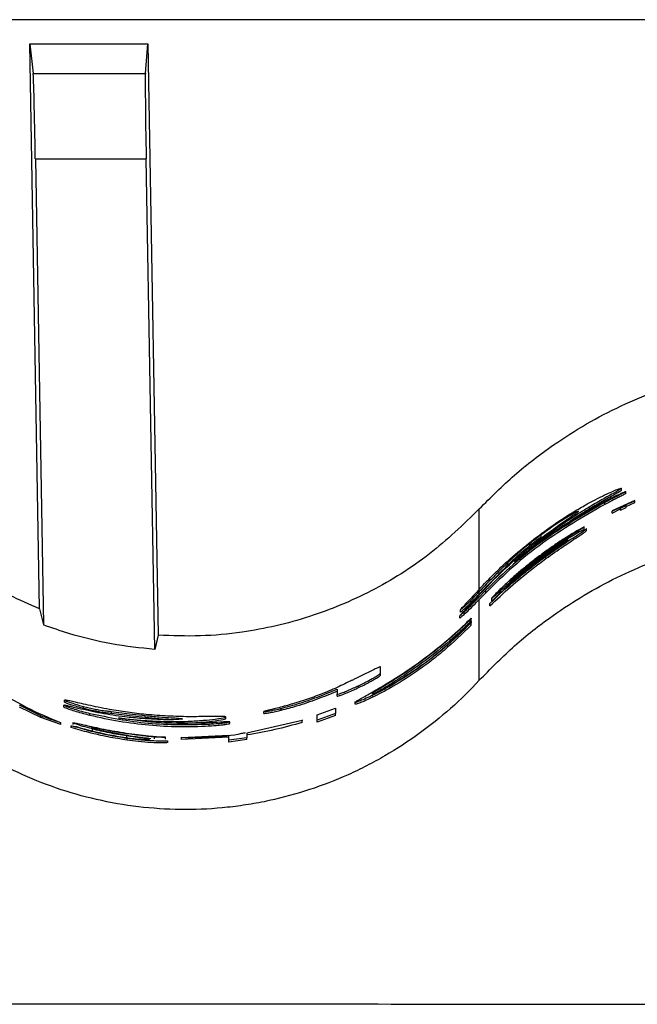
# Model space of a CAD drawing. Header units: millimetres. Extents: x 51 to 2966, y 67 to 3970.
# Tile 50 of 88: x 706 to 778, y 3794 to 3909. Entities that reach past the tile are written whole.
import ezdxf

# ---------------------------------------------------------------- set-up
doc = ezdxf.new("R2010")
doc.units = ezdxf.units.MM

msp = doc.modelspace()

# ---------------------------------------------------------------- linework, layer by layer
at = {"color": 7, "linetype": 'Continuous', "lineweight": 25}
for p, q in [((1093.3, 3909.03), (209.3, 3909.03)), ((708.34, 3840.47), (707.19, 3906.22)), ((707.19, 3906.22), (707.59, 3902.78)), ((707.19, 3906.22), (720.94, 3906.22)), ((720.66, 3902.78), (720.94, 3906.22)), ((720.94, 3906.22), (722.14, 3837.4)), ((707.59, 3902.78), (720.66, 3902.78)), ((707.85, 3892.82), (708.79, 3838.6)), ((707.85, 3892.82), (720.75, 3892.82)), ((721.75, 3835.74), (720.75, 3892.82)), ((776.13, 3854.29), (776.13, 3854.51)), ((776.6, 3853.89), (776.6, 3854.11)), ((774.19, 3852.63), (774.19, 3852.86)), ((777.65, 3853.07), (775.02, 3851.86)), ((775.02, 3851.83), (776.01, 3852.31)), ((775.02, 3851.61), (776.01, 3852.09)), ((776.01, 3852.19), (776.67, 3852.49)), ((776.01, 3852.31), (776.01, 3852.19)), ((776.01, 3851.97), (776.67, 3852.27)), ((776.01, 3851.97), (776.01, 3852.19)), ((776.67, 3852.61), (777.65, 3853.05)), ((776.67, 3852.39), (777.65, 3852.83)), ((776.67, 3852.49), (776.67, 3852.61)), ((776.67, 3852.27), (776.67, 3852.49)), ((777.65, 3853.05), (777.65, 3853.07)), ((777.65, 3852.83), (777.65, 3853.05)), ((775.02, 3851.86), (775.02, 3851.83)), ((775.02, 3851.61), (775.02, 3851.83)), ((770.5, 3849.2), (771.77, 3850.02)), ((771.77, 3849.79), (771.77, 3850.02)), ((772.02, 3849.55), (772.02, 3849.78)), ((766.76, 3848.83), (766.76, 3849.08)), ((767.49, 3847.05), (764.16, 3844.51)), ((767.3, 3846.31), (767.3, 3846.56)), ((762.84, 3845.55), (762.84, 3845.82)), ((759.41, 3841.94), (758.91, 3841.4)), ((760.3, 3842.63), (759.41, 3841.71)), ((759.41, 3842.32), (759.41, 3842.59)), ((759.55, 3842.48), (759.41, 3842.32)), ((759.41, 3841.71), (759.41, 3841.94)), ((759.55, 3842.19), (759.55, 3842.48)), ((760.3, 3842.34), (759.55, 3841.57)), ((759.55, 3842.19), (759.55, 3842.19)), ((760.3, 3842.34), (760.3, 3842.63)), ((761.39, 3841.76), (760.78, 3841.09)), ((759.55, 3832.16), (759.55, 3841.57)), ((760.78, 3840.81), (760.78, 3841.09)), ((760.97, 3841.7), (760.97, 3841.42)), ((708.34, 3840.47), (708.79, 3838.6)), ((757.27, 3839.4), (757.27, 3839.67)), ((757.35, 3840.08), (757.35, 3840.35)), ((758.61, 3839.3), (758.49, 3839.18)), ((758.49, 3838.9), (758.49, 3839.18)), ((758.61, 3839.02), (758.49, 3838.9)), ((758.61, 3839.38), (758.61, 3839.3)), ((758.61, 3839.02), (758.61, 3839.3)), ((758.61, 3838.94), (758.61, 3838.86)), ((758.61, 3838.57), (758.61, 3838.86)), ((722.14, 3837.4), (721.75, 3835.74)), ((748.03, 3832.97), (748.03, 3833.73)), ((748.03, 3832.74), (748.03, 3832.97)), ((745.49, 3831.31), (745.49, 3831.53)), ((742.99, 3831.12), (742.99, 3830.53)), ((742.99, 3830.31), (742.99, 3830.53)), ((711.16, 3829.04), (711.16, 3829.25)), ((711.24, 3829.63), (711.24, 3829.84)), ((713.44, 3828.91), (713.44, 3829.12)), ((745.07, 3829.6), (745.07, 3829.38)), ((708.49, 3827.82), (706.02, 3829.04)), ((708.49, 3827.82), (708.49, 3828.03)), ((714.18, 3828.11), (714.18, 3828.31)), ((716.73, 3828.33), (716.73, 3828.53)), ((720.65, 3827.85), (720.65, 3828.05)), ((734.45, 3828.31), (734.45, 3828.51)), ((736.49, 3828.68), (736.49, 3828.89)), ((740.68, 3828.12), (742.79, 3828.91)), ((742.79, 3828.29), (740.68, 3827.5)), ((740.68, 3827.5), (740.68, 3828.12)), ((742.79, 3828.07), (740.68, 3827.28)), ((742.79, 3828.91), (742.79, 3828.29)), ((742.79, 3828.07), (742.79, 3828.29)), ((710.8, 3827), (708.49, 3827.82)), ((710.8, 3827), (710.8, 3827.21)), ((712.03, 3826.66), (712.03, 3826.87)), ((712.03, 3826.87), (712.64, 3826.76)), ((712.21, 3827.21), (712.21, 3827)), ((728.08, 3826.85), (728.08, 3827.05)), ((730.02, 3827.71), (730.02, 3827.91)), ((730.49, 3827.13), (730.49, 3827.33)), ((738.93, 3827.47), (732.48, 3826)), ((738.93, 3827.54), (738.93, 3827.47)), ((738.93, 3827.26), (738.93, 3827.47)), ((740.68, 3827.28), (740.68, 3827.5)), ((714.5, 3826.28), (714.5, 3826.49)), ((715.4, 3826.35), (718.73, 3825.72)), ((718.49, 3825.48), (718.49, 3825.68)), ((730.37, 3825.72), (724.87, 3825.45)), ((730.37, 3825.18), (730.37, 3825.72)), ((732.48, 3826), (732.48, 3825.45)), ((718.54, 3825.19), (718.54, 3825.39)), ((721.74, 3825.34), (721.74, 3825.54)), ((723.01, 3825.32), (723.01, 3825.52)), ((723.26, 3824.93), (723.26, 3825.13)), ((730.37, 3825.52), (724.87, 3825.25)), ((724.87, 3825.45), (724.87, 3825.52)), ((724.87, 3825.25), (724.87, 3825.45)), ((732.48, 3825.45), (730.37, 3825.18)), ((732.48, 3825.25), (730.37, 3824.97)), ((730.37, 3824.97), (730.37, 3825.18)), ((732.48, 3825.25), (732.48, 3825.45))]:
    msp.add_line(p, q, dxfattribs=at)
at = {"color": 8, "linetype": 'Continuous', "lineweight": 25}
msp.add_line((759.55, 3842.74), (759.55, 3852.09), dxfattribs=at)
at = {"color": 7, "linetype": 'Continuous', "lineweight": 25}
for centre, start_param, end_param in [((707.76, 3892.82), 4.712237, 6.195767), ((720.84, 3892.82), 0.087114, 1.570644)]:
    msp.add_ellipse(centre, major_axis=(-0.17, 10), ratio=0.008726, start_param=start_param, end_param=end_param, dxfattribs=at)
for points, knots in [([(759.55, 3852.09), (760.89, 3853.44), (763.59, 3856.14), (767.84, 3859.38), (772.01, 3862.04), (776.08, 3864.16), (780.35, 3865.96), (785.63, 3867.65), (791.97, 3869), (796.86, 3869.19), (799.34, 3869.29)], [0, 0, 0, 0, 0.1277577, 0.2569272, 0.3587995, 0.4606727, 0.5655036, 0.6703362, 0.8336704, 1, 1, 1, 1]), ([(776.13, 3854.51), (776.04, 3854.44), (775.87, 3854.3), (774.5, 3853.55), (772.89, 3852.63), (770.57, 3851.23), (767.62, 3849.23), (765.59, 3847.56), (764.58, 3846.73)], [0, 0, 0, 0, 0.135709, 0.272017, 0.39523, 0.519034, 0.75988, 1, 1, 1, 1]), ([(771.81, 3852.5), (772.23, 3852.73), (773.06, 3853.19), (774.49, 3853.9), (775.68, 3854.41), (776.1, 3854.54), (776.13, 3854.52), (776.13, 3854.51)], [0, 0, 0, 0, 0.177186, 0.35381, 0.673717, 0.948996, 1, 1, 1, 1]), ([(776.13, 3854.29), (776.05, 3854.22), (775.88, 3854.08), (774.5, 3853.33), (772.89, 3852.4), (771.25, 3851.43), (770.21, 3850.7), (769.75, 3850.37)], [0, 0, 0, 0, 0.2202968, 0.4415692, 0.6416447, 0.8426771, 1, 1, 1, 1]), ([(773.56, 3852.68), (774.09, 3852.95), (774.93, 3853.39), (775.9, 3853.84), (776.37, 3854.04), (776.57, 3854.11), (776.59, 3854.11), (776.6, 3854.11)], [0, 0, 0, 0, 0.390765, 0.630777, 0.764153, 0.897981, 1, 1, 1, 1]), ([(776.6, 3854.11), (776.58, 3854.09), (776.53, 3854.05), (776.13, 3853.84), (775.53, 3853.54), (774.85, 3853.2), (774.38, 3852.96), (774.19, 3852.86)], [0, 0, 0, 0, 0.203298, 0.408939, 0.590492, 0.831761, 1, 1, 1, 1]), ([(776.6, 3853.89), (776.58, 3853.87), (776.53, 3853.83), (776.13, 3853.62), (775.53, 3853.32), (774.85, 3852.98), (774.38, 3852.73), (774.19, 3852.63)], [0, 0, 0, 0, 0.203086, 0.408497, 0.589935, 0.831186, 1, 1, 1, 1]), ([(708.34, 3840.47), (705.99, 3841.51), (701.64, 3843.44), (695.85, 3847.44), (692.69, 3850.53), (691.09, 3852.09)], [0, 0, 0, 0, 0.366866, 0.680263, 1, 1, 1, 1]), ([(759.55, 3852.09), (757.68, 3850.28), (753.87, 3846.6), (747.12, 3842.42), (739.76, 3839.32), (732.99, 3837.78), (727.06, 3837.22), (723.79, 3837.34), (722.14, 3837.4)], [0, 0, 0, 0, 0.188151, 0.381763, 0.569917, 0.763536, 0.881122, 1, 1, 1, 1]), ([(774.19, 3852.86), (771.71, 3851.44), (767.97, 3849.29), (763.45, 3845.68), (761.35, 3843.64), (760.3, 3842.63)], [0, 0, 0, 0, 0.493536, 0.746769, 1, 1, 1, 1]), ([(774.19, 3852.63), (771.71, 3851.2), (767.96, 3849.04), (763.45, 3845.41), (761.35, 3843.37), (760.3, 3842.34)], [0, 0, 0, 0, 0.493461, 0.746729, 1, 1, 1, 1]), ([(763.64, 3845.91), (765.19, 3847.16), (768.31, 3849.7), (771.81, 3851.68), (773.56, 3852.68)], [0, 0, 0, 0, 0.496975, 1, 1, 1, 1]), ([(766.87, 3849.3), (767.56, 3849.79), (768.71, 3850.62), (770.39, 3851.68), (771.33, 3852.23), (771.81, 3852.5)], [0, 0, 0, 0, 0.424169, 0.709578, 1, 1, 1, 1]), ([(766.37, 3848.41), (767.07, 3848.93), (768.47, 3849.99), (770.08, 3851.09), (770.96, 3851.69), (771.05, 3851.78), (771.09, 3851.82)], [0, 0, 0, 0, 0.3269338, 0.6559318, 0.8600195, 1, 1, 1, 1]), ([(771.09, 3851.82), (771.05, 3851.82), (770.98, 3851.81), (770.38, 3851.48), (769.44, 3850.92), (768.18, 3850.11), (767.23, 3849.42), (766.76, 3849.08)], [0, 0, 0, 0, 0.178794, 0.35911, 0.525458, 0.766744, 1, 1, 1, 1]), ([(771.77, 3850.02), (771.04, 3849.61), (770.25, 3849.15), (769.03, 3848.37), (768.62, 3848.1), (767.81, 3847.54), (767.4, 3847.25), (766.6, 3846.66), (766.2, 3846.36), (765.42, 3845.76), (765.04, 3845.45), (764.3, 3844.84), (763.94, 3844.53), (763.24, 3843.92), (762.91, 3843.61), (762.58, 3843.31)], [0, 0, 0, 0, 0.25, 0.25, 0.375, 0.375, 0.5, 0.5, 0.625, 0.625, 0.75, 0.75, 0.875, 0.875, 1, 1, 1, 1]), ([(767.3, 3846.56), (768, 3847.06), (769.24, 3847.94), (770.82, 3848.96), (771.73, 3849.55), (772.09, 3849.81), (772.01, 3849.78), (772.01, 3849.78)], [0, 0, 0, 0, 0.3101558, 0.5455535, 0.7822139, 0.9872702, 1, 1, 1, 1]), ([(759.41, 3842.59), (759.81, 3843.02), (760.62, 3843.9), (762.27, 3845.51), (764.33, 3847.36), (766.01, 3848.65), (766.87, 3849.3)], [0, 0, 0, 0, 0.198903, 0.403248, 0.696632, 1, 1, 1, 1]), ([(759.55, 3832.16), (760.81, 3833.44), (763.34, 3836.03), (767.34, 3839.2), (771.27, 3841.81), (775.09, 3843.94), (779.14, 3845.77), (784.46, 3847.67), (789.87, 3848.91), (795.23, 3849.55), (797.97, 3849.61), (799.34, 3849.64)], [0, 0, 0, 0, 0.124672, 0.250588, 0.347773, 0.444954, 0.545027, 0.645096, 0.820064, 0.910033, 1, 1, 1, 1]), ([(766.76, 3849.08), (766.04, 3848.53), (764.76, 3847.55), (763.5, 3846.43), (762.99, 3845.96), (762.84, 3845.82)], [0, 0, 0, 0, 0.474359, 0.839926, 1, 1, 1, 1]), ([(766.76, 3848.83), (766.03, 3848.27), (764.75, 3847.28), (763.49, 3846.16), (762.99, 3845.69), (762.84, 3845.55)], [0, 0, 0, 0, 0.4757352, 0.8420914, 1, 1, 1, 1]), ([(763.84, 3844.35), (764.5, 3844.92), (765.84, 3846.05), (768.07, 3847.67), (769.65, 3848.69), (770.36, 3849.12), (770.5, 3849.2)], [0, 0, 0, 0, 0.327999, 0.6623, 0.933289, 1, 1, 1, 1]), ([(767.3, 3846.31), (768, 3846.81), (769.24, 3847.69), (770.81, 3848.72), (771.73, 3849.32), (772.09, 3849.58), (772.01, 3849.55), (772.01, 3849.55)], [0, 0, 0, 0, 0.309844, 0.54535, 0.782129, 0.987049, 1, 1, 1, 1]), ([(771.82, 3849.72), (771.64, 3849.63), (771.28, 3849.46), (770.26, 3848.87), (768.96, 3848.07), (767.99, 3847.4), (767.49, 3847.05)], [0, 0, 0, 0, 0.225077, 0.460702, 0.722176, 1, 1, 1, 1]), ([(759.41, 3841.94), (760.37, 3842.95), (761.93, 3844.6), (764.27, 3846.71), (765.67, 3847.84), (766.37, 3848.41)], [0, 0, 0, 0, 0.444901, 0.722118, 1, 1, 1, 1]), ([(767.25, 3846.81), (767.66, 3847.1), (768.38, 3847.6), (769.25, 3848.15), (769.78, 3848.46), (769.96, 3848.54), (769.85, 3848.44), (769.5, 3848.19), (768.93, 3847.79), (768.12, 3847.23), (767.48, 3846.77), (767.14, 3846.52)], [0, 0, 0, 0, 0.156941, 0.270282, 0.384283, 0.482297, 0.570814, 0.65989, 0.757066, 0.868499, 1, 1, 1, 1]), ([(760.78, 3841.09), (761.77, 3842.05), (762.81, 3842.99), (764.44, 3844.36), (764.99, 3844.81), (766.13, 3845.7), (766.71, 3846.14), (767.3, 3846.56)], [0, 0, 0, 0, 0.5, 0.5, 0.75, 0.75, 1, 1, 1, 1]), ([(760.78, 3840.81), (761.57, 3841.55), (763.15, 3843.05), (765.38, 3844.89), (766.8, 3845.94), (767.3, 3846.31)], [0, 0, 0, 0, 0.388155, 0.785161, 1, 1, 1, 1]), ([(767.14, 3846.52), (766.38, 3845.95), (764.85, 3844.8), (762.93, 3843.18), (761.82, 3842.15), (761.39, 3841.76)], [0, 0, 0, 0, 0.373512, 0.757056, 1, 1, 1, 1]), ([(763.26, 3843.67), (763.89, 3844.2), (765.16, 3845.27), (766.55, 3846.29), (767.25, 3846.81)], [0, 0, 0, 0, 0.495717, 1, 1, 1, 1]), ([(764.58, 3846.73), (764.43, 3846.61), (764.19, 3846.4), (763.89, 3846.13), (763.73, 3845.98), (763.64, 3845.91)], [0, 0, 0, 0, 0.441859, 0.72075, 1, 1, 1, 1]), ([(762.84, 3845.82), (762.67, 3845.65), (762.34, 3845.33), (761.94, 3844.92), (761.44, 3844.41), (760.85, 3843.82), (760.2, 3843.16), (759.77, 3842.71), (759.55, 3842.48)], [0, 0, 0, 0, 0.1980172, 0.396586, 0.5824342, 0.7213973, 0.86033, 1, 1, 1, 1]), ([(762.84, 3845.55), (762.67, 3845.38), (762.34, 3845.05), (761.94, 3844.64), (761.44, 3844.14), (760.85, 3843.53), (760.2, 3842.87), (759.77, 3842.42), (759.55, 3842.19)], [0, 0, 0, 0, 0.197657, 0.395869, 0.581934, 0.721167, 0.860354, 1, 1, 1, 1]), ([(764.16, 3844.51), (763.93, 3844.32), (763.57, 3844.02), (763.21, 3843.73), (763.06, 3843.62), (763.08, 3843.65), (763.24, 3843.81), (763.5, 3844.05), (763.74, 3844.26), (763.84, 3844.35)], [0, 0, 0, 0, 0.225219, 0.36427, 0.504304, 0.623478, 0.736125, 0.890178, 1, 1, 1, 1]), ([(762.58, 3843.31), (762.24, 3842.99), (761.66, 3842.43), (761.11, 3841.87), (761.02, 3841.75), (760.97, 3841.69)], [0, 0, 0, 0, 0.427409, 0.739417, 1, 1, 1, 1]), ([(760.99, 3841.7), (761, 3841.7), (761.01, 3841.69), (761.36, 3842), (762.07, 3842.64), (762.82, 3843.29), (763.26, 3843.67)], [0, 0, 0, 0, 0.161171, 0.353502, 0.621765, 1, 1, 1, 1]), ([(759.41, 3842.59), (759.14, 3842.29), (758.59, 3841.7), (757.85, 3840.92), (757.41, 3840.45), (757.36, 3840.37), (757.35, 3840.35)], [0, 0, 0, 0, 0.250136, 0.508847, 0.863025, 1, 1, 1, 1]), ([(757.35, 3840.35), (757.38, 3840.37), (757.42, 3840.39), (757.75, 3840.68), (758.23, 3841.13), (758.81, 3841.69), (759.24, 3842.15), (759.41, 3842.32)], [0, 0, 0, 0, 0.231108, 0.388434, 0.545334, 0.821992, 1, 1, 1, 1]), ([(757.35, 3840.08), (757.38, 3840.09), (757.42, 3840.11), (757.75, 3840.4), (758.23, 3840.85), (758.85, 3841.46), (759.33, 3841.96), (759.55, 3842.19)], [0, 0, 0, 0, 0.220367, 0.370447, 0.520145, 0.782424, 1, 1, 1, 1]), ([(757.27, 3839.67), (757.29, 3839.68), (757.33, 3839.7), (757.68, 3840), (758.25, 3840.54), (758.88, 3841.16), (759.29, 3841.59), (759.41, 3841.71)], [0, 0, 0, 0, 0.169303, 0.339865, 0.567566, 0.880106, 1, 1, 1, 1]), ([(757.27, 3839.4), (757.29, 3839.41), (757.33, 3839.43), (757.68, 3839.73), (758.26, 3840.26), (758.93, 3840.92), (759.39, 3841.4), (759.55, 3841.57)], [0, 0, 0, 0, 0.161948, 0.325094, 0.542602, 0.839798, 1, 1, 1, 1]), ([(758.91, 3841.4), (758.57, 3841.04), (758.04, 3840.48), (757.47, 3839.89), (757.34, 3839.74), (757.27, 3839.67)], [0, 0, 0, 0, 0.461476, 0.72377, 1, 1, 1, 1]), ([(721.75, 3835.74), (720.07, 3835.92), (716.69, 3836.29), (712.37, 3837.35), (709.77, 3838.26), (708.79, 3838.6)], [0, 0, 0, 0, 0.380563, 0.765638, 1, 1, 1, 1]), ([(758.61, 3838.86), (757.6, 3837.86), (756.09, 3836.39), (753.78, 3834.53), (751.67, 3832.99), (749.62, 3831.72), (747.89, 3830.78), (746.48, 3830.09), (745.33, 3829.61), (744.93, 3829.53), (745.41, 3829.84), (746.67, 3830.54), (748.61, 3831.65), (751.13, 3833.23), (754.09, 3835.35), (756.67, 3837.51), (758.11, 3838.9), (758.61, 3839.38)], [0, 0, 0, 0, 0.103761, 0.153491, 0.204536, 0.285989, 0.326368, 0.368313, 0.438953, 0.503076, 0.565545, 0.629001, 0.69565, 0.76837, 0.851105, 0.948313, 1, 1, 1, 1]), ([(758.61, 3838.57), (757.59, 3837.58), (756.08, 3836.11), (753.77, 3834.27), (751.65, 3832.74), (749.61, 3831.48), (747.88, 3830.55), (746.48, 3829.86), (745.3, 3829.37), (745.16, 3829.38), (745.1, 3829.38)], [0, 0, 0, 0, 0.208339, 0.309135, 0.409835, 0.573038, 0.655536, 0.73796, 0.879678, 1, 1, 1, 1]), ([(758.49, 3838.9), (757.73, 3838.18), (756.16, 3836.72), (753.42, 3834.53), (750.88, 3832.76), (748.82, 3831.46), (747.52, 3830.68), (746.98, 3830.33), (747.08, 3830.36), (747.1, 3830.36)], [0, 0, 0, 0, 0.19166, 0.392325, 0.56345, 0.707822, 0.852898, 0.980215, 1, 1, 1, 1]), ([(758.49, 3839.18), (757.73, 3838.46), (756.16, 3836.98), (753.42, 3834.78), (750.87, 3832.99), (748.84, 3831.7), (747.43, 3830.86), (747.18, 3830.67), (747.06, 3830.58)], [0, 0, 0, 0, 0.1951179, 0.4007152, 0.5753864, 0.7225213, 0.8703814, 1, 1, 1, 1]), ([(747.1, 3830.59), (747.12, 3830.58), (747.18, 3830.56), (748.01, 3830.95), (749.33, 3831.64), (751.1, 3832.71), (753.27, 3834.19), (755.72, 3836.14), (757.48, 3837.78), (758.35, 3838.67), (758.49, 3838.82)], [0, 0, 0, 0, 0.096243, 0.208724, 0.32426, 0.449528, 0.592347, 0.761188, 0.960996, 1, 1, 1, 1]), ([(748.03, 3833.73), (748, 3833.73), (747.95, 3833.73), (747.46, 3833.49), (746.88, 3833.2), (746.3, 3832.92), (745.97, 3832.75), (745.86, 3832.7)], [0, 0, 0, 0, 0.343129, 0.539809, 0.737679, 0.916028, 1, 1, 1, 1]), ([(745.86, 3832.7), (745.66, 3832.6), (745.33, 3832.44), (744.87, 3832.22), (744.31, 3831.95), (743.4, 3831.5), (741.99, 3830.87), (740.05, 3830.12), (738.47, 3829.6), (737.5, 3829.32), (737.21, 3829.24)], [0, 0, 0, 0, 0.055584, 0.09168, 0.12837, 0.260378, 0.524401, 0.72099, 0.917895, 1, 1, 1, 1]), ([(745.49, 3831.53), (745.89, 3831.73), (746.54, 3832.04), (747.29, 3832.46), (747.79, 3832.76), (748, 3832.92), (748.02, 3832.96), (748.03, 3832.97)], [0, 0, 0, 0, 0.243384, 0.389019, 0.566276, 0.822668, 1, 1, 1, 1]), ([(745.49, 3831.31), (745.89, 3831.5), (746.54, 3831.82), (747.29, 3832.23), (747.79, 3832.53), (748, 3832.69), (748.02, 3832.73), (748.03, 3832.74)], [0, 0, 0, 0, 0.242871, 0.388348, 0.56548, 0.821607, 1, 1, 1, 1]), ([(759.55, 3832.16), (758.49, 3831.01), (757.38, 3829.92), (755.04, 3827.85), (753.82, 3826.87), (751.27, 3825.03), (749.94, 3824.16), (747.86, 3822.96), (747.15, 3822.57), (745.72, 3821.84), (745, 3821.49), (742.8, 3820.51), (741.3, 3819.93), (738.25, 3818.93), (736.68, 3818.5), (734.29, 3817.98), (733.48, 3817.83), (731.86, 3817.57), (731.04, 3817.46), (728.6, 3817.2), (726.97, 3817.11), (723.72, 3817.11), (722.09, 3817.2), (718.83, 3817.54), (717.19, 3817.8), (713.98, 3818.5), (712.41, 3818.92), (709.34, 3819.93), (707.84, 3820.51), (704.92, 3821.82), (703.49, 3822.55), (700.71, 3824.16), (699.37, 3825.03), (696.81, 3826.87), (695.59, 3827.85), (693.26, 3829.92), (692.15, 3831.01), (691.09, 3832.16)], [0, 0, 0, 0, 0.0625, 0.0625, 0.125, 0.125, 0.1875, 0.1875, 0.21875, 0.21875, 0.25, 0.25, 0.3125, 0.3125, 0.375, 0.375, 0.40625, 0.40625, 0.4375, 0.4375, 0.5, 0.5, 0.5625, 0.5625, 0.625, 0.625, 0.6875, 0.6875, 0.75, 0.75, 0.8125, 0.8125, 0.875, 0.875, 0.9375, 0.9375, 1, 1, 1, 1]), ([(742.99, 3830.53), (743.02, 3830.52), (743.08, 3830.51), (743.64, 3830.72), (744.23, 3830.95), (744.87, 3831.24), (745.3, 3831.44), (745.49, 3831.53)], [0, 0, 0, 0, 0.355149, 0.524535, 0.694191, 0.86321, 1, 1, 1, 1]), ([(702.83, 3831.28), (704.15, 3830.5), (706.79, 3828.93), (709.46, 3827.78), (710.8, 3827.21)], [0, 0, 0, 0, 0.499513, 1, 1, 1, 1]), ([(736.49, 3828.89), (737.1, 3829.05), (738.62, 3829.46), (740.72, 3830.19), (742.23, 3830.81), (742.99, 3831.12)], [0, 0, 0, 0, 0.246837, 0.621378, 1, 1, 1, 1]), ([(736.49, 3828.68), (737.1, 3828.84), (738.62, 3829.25), (740.72, 3829.97), (742.23, 3830.6), (742.99, 3830.91)], [0, 0, 0, 0, 0.246932, 0.621427, 1, 1, 1, 1]), ([(742.99, 3830.31), (743.02, 3830.31), (743.08, 3830.3), (743.64, 3830.5), (744.23, 3830.74), (744.88, 3831.02), (745.3, 3831.22), (745.49, 3831.31)], [0, 0, 0, 0, 0.355529, 0.524948, 0.694635, 0.863664, 1, 1, 1, 1]), ([(711.16, 3829.25), (711.21, 3829.23), (711.29, 3829.18), (711.86, 3828.97), (712.58, 3828.74), (713.39, 3828.51), (713.94, 3828.38), (714.18, 3828.31)], [0, 0, 0, 0, 0.23256, 0.430687, 0.624965, 0.832575, 1, 1, 1, 1]), ([(712.8, 3828.89), (712.59, 3828.94), (712.17, 3829.04), (711.72, 3829.15), (711.31, 3829.24), (711.21, 3829.25), (711.16, 3829.25)], [0, 0, 0, 0, 0.250788, 0.501364, 0.746489, 1, 1, 1, 1]), ([(720.76, 3828.17), (720.03, 3828.25), (718.57, 3828.42), (716.22, 3828.8), (713.88, 3829.28), (712.06, 3829.71), (711.31, 3829.87), (711.25, 3829.85), (711.24, 3829.84)], [0, 0, 0, 0, 0.157967, 0.31521, 0.526499, 0.738868, 0.934318, 1, 1, 1, 1]), ([(711.24, 3829.84), (711.26, 3829.82), (711.3, 3829.79), (711.67, 3829.65), (712.2, 3829.48), (712.81, 3829.29), (713.25, 3829.17), (713.44, 3829.12)], [0, 0, 0, 0, 0.256739, 0.446, 0.635596, 0.83725, 1, 1, 1, 1]), ([(711.24, 3829.63), (711.26, 3829.61), (711.3, 3829.58), (711.67, 3829.44), (712.2, 3829.27), (712.81, 3829.08), (713.25, 3828.97), (713.44, 3828.91)], [0, 0, 0, 0, 0.256782, 0.446066, 0.635694, 0.837326, 1, 1, 1, 1]), ([(713.44, 3829.12), (713.67, 3829.06), (713.91, 3829), (714.25, 3828.92), (714.36, 3828.89), (714.58, 3828.85), (714.68, 3828.82), (714.87, 3828.78), (714.96, 3828.77), (715.12, 3828.74), (715.19, 3828.72), (715.4, 3828.69), (715.52, 3828.67), (715.85, 3828.62), (716.01, 3828.61), (716.26, 3828.58), (716.34, 3828.57), (716.47, 3828.56), (716.51, 3828.56), (716.62, 3828.54), (716.67, 3828.54), (716.73, 3828.53)], [0, 0, 0, 0, 0.125, 0.125, 0.1875, 0.1875, 0.25, 0.25, 0.3125, 0.3125, 0.375, 0.375, 0.5, 0.5, 0.75, 0.75, 0.875, 0.875, 0.9375, 0.9375, 1, 1, 1, 1]), ([(737.21, 3829.24), (736.68, 3829.09), (735.87, 3828.87), (734.9, 3828.65), (734.52, 3828.55), (734.47, 3828.52), (734.46, 3828.51), (734.45, 3828.51)], [0, 0, 0, 0, 0.446083, 0.680811, 0.812033, 0.971293, 1, 1, 1, 1]), ([(711.16, 3829.04), (711.21, 3829.02), (711.29, 3828.97), (711.86, 3828.76), (712.58, 3828.54), (713.39, 3828.31), (713.94, 3828.17), (714.18, 3828.11)], [0, 0, 0, 0, 0.232607, 0.430835, 0.625139, 0.832683, 1, 1, 1, 1]), ([(720.26, 3827.7), (719.6, 3827.76), (717.93, 3827.92), (715.47, 3828.29), (713.69, 3828.69), (712.8, 3828.89)], [0, 0, 0, 0, 0.249128, 0.623988, 1, 1, 1, 1]), ([(713.44, 3828.91), (713.73, 3828.84), (714.23, 3828.71), (714.91, 3828.57), (715.56, 3828.46), (716.07, 3828.4), (716.51, 3828.35), (716.73, 3828.33)], [0, 0, 0, 0, 0.152921, 0.263808, 0.401339, 0.699333, 1, 1, 1, 1]), ([(714.18, 3828.31), (716.45, 3827.85), (721.03, 3826.9), (725.71, 3827), (728.08, 3827.05)], [0, 0, 0, 0, 0.49438, 1, 1, 1, 1]), ([(714.18, 3828.11), (716.47, 3827.55), (718.77, 3827.17), (723.4, 3826.75), (725.73, 3826.71), (728.08, 3826.85)], [0, 0, 0, 0, 0.5, 0.5, 1, 1, 1, 1]), ([(716.73, 3828.53), (717.09, 3828.48), (717.74, 3828.39), (719.17, 3828.21), (720.15, 3828.1), (720.65, 3828.05)], [0, 0, 0, 0, 0.374949, 0.681302, 1, 1, 1, 1]), ([(716.73, 3828.33), (717.09, 3828.28), (717.74, 3828.19), (719.17, 3828), (720.15, 3827.9), (720.65, 3827.85)], [0, 0, 0, 0, 0.3749387, 0.6812668, 1, 1, 1, 1]), ([(720.65, 3828.05), (721.19, 3828), (722.29, 3827.89), (723.67, 3827.8), (724.58, 3827.74), (724.94, 3827.7), (724.97, 3827.67), (724.97, 3827.67)], [0, 0, 0, 0, 0.242227, 0.48678, 0.695192, 0.901642, 1, 1, 1, 1]), ([(725.69, 3827.92), (725.3, 3827.92), (724.52, 3827.94), (722.86, 3828), (721.6, 3828.1), (720.76, 3828.17)], [0, 0, 0, 0, 0.250764, 0.501999, 1, 1, 1, 1]), ([(734.45, 3828.51), (734.49, 3828.51), (734.56, 3828.5), (735.05, 3828.58), (735.63, 3828.69), (736.16, 3828.81), (736.44, 3828.88), (736.49, 3828.89)], [0, 0, 0, 0, 0.269364, 0.507578, 0.731669, 0.95052, 1, 1, 1, 1]), ([(734.45, 3828.31), (734.49, 3828.3), (734.56, 3828.3), (735.05, 3828.37), (735.64, 3828.48), (736.16, 3828.6), (736.44, 3828.67), (736.49, 3828.68)], [0, 0, 0, 0, 0.26939, 0.5076698, 0.7317972, 0.950604, 1, 1, 1, 1]), ([(718.54, 3825.39), (717.8, 3825.51), (716.3, 3825.75), (714.08, 3826.26), (712.71, 3826.67), (712.03, 3826.87)], [0, 0, 0, 0, 0.328746, 0.667477, 1, 1, 1, 1]), ([(714.5, 3826.49), (714.11, 3826.59), (713.32, 3826.81), (712.53, 3827.07), (712.16, 3827.22), (712.25, 3827.24), (712.75, 3827.14), (713.37, 3827), (713.77, 3826.91), (713.83, 3826.89)], [0, 0, 0, 0, 0.168423, 0.336967, 0.501914, 0.660432, 0.81568, 0.972867, 1, 1, 1, 1]), ([(713.83, 3826.89), (714.58, 3826.73), (716.1, 3826.4), (718.76, 3825.95), (721.17, 3825.67), (722.46, 3825.56), (723.01, 3825.52)], [0, 0, 0, 0, 0.268357, 0.536794, 0.80253, 1, 1, 1, 1]), ([(717.53, 3827.77), (717.68, 3827.76), (717.89, 3827.73), (718.22, 3827.7), (718.38, 3827.68), (718.47, 3827.67)], [0, 0, 0, 0, 0.499046, 0.749386, 1, 1, 1, 1]), ([(727.45, 3827.17), (725.8, 3827.14), (722.48, 3827.07), (719.19, 3827.54), (717.53, 3827.77)], [0, 0, 0, 0, 0.49716, 1, 1, 1, 1]), ([(718.47, 3827.67), (719.01, 3827.61), (720.11, 3827.5), (722.58, 3827.35), (725.11, 3827.34), (727.44, 3827.49), (729.01, 3827.66), (729.93, 3827.83), (730, 3827.89), (730.02, 3827.91)], [0, 0, 0, 0, 0.126397, 0.253079, 0.504349, 0.63196, 0.759391, 0.921312, 1, 1, 1, 1]), ([(724.97, 3827.67), (724.88, 3827.64), (724.66, 3827.59), (722.96, 3827.53), (721.25, 3827.64), (720.26, 3827.7)], [0, 0, 0, 0, 0.241456, 0.561313, 1, 1, 1, 1]), ([(720.65, 3827.85), (721.18, 3827.8), (722.27, 3827.69), (723.42, 3827.62), (723.82, 3827.59), (723.9, 3827.58)], [0, 0, 0, 0, 0.444081, 0.89243, 1, 1, 1, 1]), ([(724.26, 3827.19), (724.73, 3827.19), (725.83, 3827.17), (727.43, 3827.29), (729.01, 3827.46), (729.93, 3827.63), (730, 3827.69), (730.02, 3827.71)], [0, 0, 0, 0, 0.161425, 0.377328, 0.592925, 0.866878, 1, 1, 1, 1]), ([(730.02, 3827.91), (729.91, 3827.93), (729.69, 3827.98), (728.15, 3827.93), (726.51, 3827.92), (725.69, 3827.92)], [0, 0, 0, 0, 0.335591, 0.672724, 1, 1, 1, 1]), ([(730.49, 3827.33), (730.46, 3827.34), (730.4, 3827.35), (729.94, 3827.32), (729.25, 3827.27), (728.36, 3827.21), (727.72, 3827.18), (727.45, 3827.17)], [0, 0, 0, 0, 0.211045, 0.361499, 0.544618, 0.804776, 1, 1, 1, 1]), ([(728.08, 3827.05), (728.44, 3827.08), (729.03, 3827.12), (729.75, 3827.19), (730.19, 3827.26), (730.45, 3827.31), (730.48, 3827.32), (730.49, 3827.33)], [0, 0, 0, 0, 0.299148, 0.479209, 0.659617, 0.84345, 1, 1, 1, 1]), ([(728.08, 3826.85), (728.44, 3826.88), (729.03, 3826.92), (729.75, 3826.99), (730.19, 3827.06), (730.45, 3827.1), (730.48, 3827.12), (730.49, 3827.13)], [0, 0, 0, 0, 0.299144, 0.479195, 0.659604, 0.843431, 1, 1, 1, 1]), ([(718.54, 3825.19), (717.8, 3825.31), (716.3, 3825.55), (714.08, 3826.05), (712.71, 3826.46), (712.03, 3826.66)], [0, 0, 0, 0, 0.328779, 0.667542, 1, 1, 1, 1]), ([(712.64, 3826.76), (713.82, 3826.44), (715.67, 3825.93), (717.67, 3825.61), (718.38, 3825.49)], [0, 0, 0, 0, 0.641831, 1, 1, 1, 1]), ([(714.34, 3826.66), (714.33, 3826.66), (714.3, 3826.65), (714.44, 3826.6), (714.76, 3826.51), (715.13, 3826.42), (715.36, 3826.36), (715.4, 3826.35)], [0, 0, 0, 0, 0.057572, 0.344025, 0.633767, 0.930979, 1, 1, 1, 1]), ([(715.08, 3826.53), (714.92, 3826.57), (714.61, 3826.63), (714.46, 3826.65), (714.39, 3826.66)], [0, 0, 0, 0, 0.499821, 1, 1, 1, 1]), ([(718.49, 3825.68), (717.81, 3825.8), (716.43, 3826.02), (715.15, 3826.33), (714.5, 3826.49)], [0, 0, 0, 0, 0.493135, 1, 1, 1, 1]), ([(721.74, 3825.54), (721.2, 3825.6), (720.13, 3825.71), (718.22, 3825.97), (716.47, 3826.26), (715.51, 3826.45), (715.08, 3826.53)], [0, 0, 0, 0, 0.262076, 0.524092, 0.787812, 1, 1, 1, 1]), ([(718.38, 3825.49), (718.71, 3825.45), (719.38, 3825.36), (720.24, 3825.28), (720.86, 3825.24), (721.18, 3825.25), (721.16, 3825.28), (720.8, 3825.35), (720.15, 3825.44), (719.34, 3825.56), (718.75, 3825.65), (718.49, 3825.68)], [0, 0, 0, 0, 0.114343, 0.228726, 0.342222, 0.455287, 0.56847, 0.681975, 0.795864, 0.91025, 1, 1, 1, 1]), ([(718.73, 3825.72), (719.31, 3825.64), (720.26, 3825.51), (721.01, 3825.43), (721.31, 3825.39)], [0, 0, 0, 0, 0.600796, 1, 1, 1, 1]), ([(724.87, 3825.52), (727.24, 3825.51), (729.75, 3825.5), (732.19, 3826.05), (732.34, 3826.08)], [0, 0, 0, 0, 0.9396892, 1, 1, 1, 1]), ([(723.2, 3825.13), (723.2, 3825.11), (723.2, 3825.08), (722.53, 3825.06), (721.37, 3825.1), (719.96, 3825.21), (718.97, 3825.34), (718.54, 3825.39)], [0, 0, 0, 0, 0.15566, 0.380759, 0.605219, 0.828723, 1, 1, 1, 1]), ([(723.2, 3824.93), (723.2, 3824.91), (723.2, 3824.88), (722.53, 3824.86), (721.37, 3824.9), (719.96, 3825.01), (718.97, 3825.14), (718.54, 3825.19)], [0, 0, 0, 0, 0.155663, 0.380766, 0.605239, 0.828756, 1, 1, 1, 1]), ([(651.3, 3794.52), (672.93, 3794.52), (710.6, 3794.53), (764.31, 3794.47), (812.46, 3794.44), (860.6, 3795.05), (912.96, 3796.7), (969.49, 3799.64), (1030.18, 3804.08), (1070.53, 3808.2), (1090.71, 3810.25)], [0, 0, 0, 0, 0.147447, 0.256863, 0.366278, 0.475715, 0.585152, 0.723428, 0.861723, 1, 1, 1, 1])]:
    msp.add_open_spline(points, degree=3, knots=knots, dxfattribs=at)
for points in [[(758.49, 3838.82), (758.53, 3838.86), (758.57, 3838.9), (758.61, 3838.94)], [(708.49, 3828.03), (707.66, 3828.41), (706.84, 3828.82), (706.02, 3829.26)], [(710.8, 3827.21), (710.02, 3827.47), (709.25, 3827.74), (708.49, 3828.03)], [(738.93, 3827.26), (736.81, 3826.62), (734.66, 3826.13), (732.48, 3825.8)], [(723.01, 3825.52), (722.59, 3825.52), (722.17, 3825.52), (721.74, 3825.54)]]:
    msp.add_open_spline(points, degree=3, dxfattribs=at)

doc.saveas('drawing.dxf')
